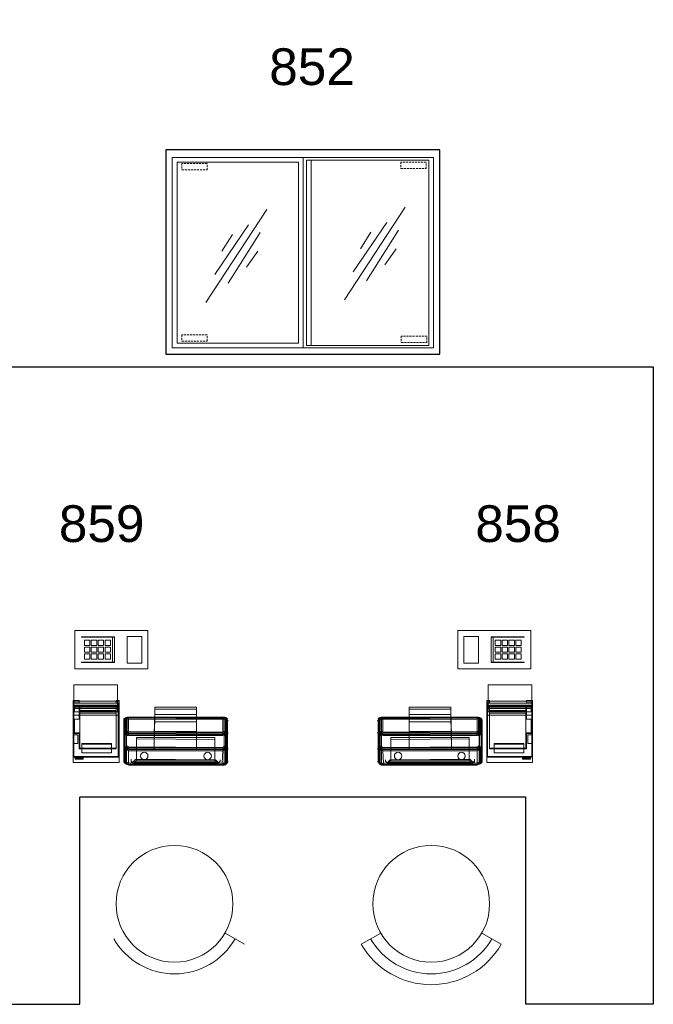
# Model space of a CAD drawing. Header units: millimetres. Extents: x 251300 to 581040, y -9130 to 111283.
# Tile 11 of 57: x 277759 to 279748, y 21113 to 24202. Entities that reach past the tile are written whole.
import ezdxf
from ezdxf.enums import TextEntityAlignment as Align

# ---------------------------------------------------------------- set-up
doc = ezdxf.new("R2010")
doc.units = ezdxf.units.MM
doc.set_wipeout_variables(frame=1)
doc.linetypes.add('HIDDEN', pattern=[9.525, 6.35, -3.175])
for name, color, linetype, lineweight in [('APPARAAT1', 2, 'Continuous', 25), ('APPARAAT2', 1, 'Continuous', 20), ('APPARAAT3', 1, 'Continuous', 18), ('APPARAAT5', 7, 'Continuous', 5), ('POSITIENUMMER', 141, 'Continuous', 20)]:
    doc.layers.add(name, color=color, linetype=linetype, lineweight=lineweight)
doc.layers.add('FOK_73_INRKEUKEN', color=1, linetype='Continuous')
doc.styles.add('PS', font='arial.ttf')
doc.styles.get("Standard").update_dxf_attribs({"font": 'arial.ttf'})

# ---------------------------------------------------------------- blocks, each defined once
blk = doc.blocks.new('gti2202-10')
at = {"layer": 'APPARAAT1'}
for p, q in [((860, 0), (0, 0)), ((0, 0), (0, -642)), ((860, -642), (860, 0)), ((0, -642), (860, -642))]:
    blk.add_line(p, q, dxfattribs=at)
at = {"layer": 'APPARAAT2'}
for p, q in [((840, -24), (20, -24)), ((20, -24), (20, -622)), ((431, -24), (431, -622)), ((840, -622), (840, -24)), ((35, -39), (35, -607)), ((416, -39), (35, -39)), ((416, -39), (416, -607)), ((825, -32.4), (441, -32.4)), ((441, -32.4), (441, -614.4)), ((456, -32.4), (456, -614.4)), ((825, -614.4), (825, -32.4)), ((35, -607), (416, -607)), ((441, -614.4), (825, -614.4)), ((20, -622), (840, -622)), ((20, -622), (431, -622))]:
    blk.add_line(p, q, dxfattribs=at)
at = {"layer": 'APPARAAT3', "linetype": 'HIDDEN'}
for p, q in [((130, -43.3), (50, -43.3)), ((50, -43.3), (50, -63.3)), ((130, -63.3), (130, -43.3)), ((817.5, -39.3), (737.5, -39.3)), ((737.5, -39.3), (737.5, -59.3)), ((737.5, -59.3), (817.5, -59.3)), ((817.5, -59.3), (817.5, -39.3)), ((50, -63.3), (130, -63.3)), ((50, -580.7), (50, -600.7)), ((130, -580.7), (50, -580.7)), ((130, -600.7), (130, -580.7)), ((819, -585.2), (739, -585.2)), ((739, -585.2), (739, -605.2)), ((819, -605.2), (819, -585.2)), ((50, -600.7), (130, -600.7)), ((739, -605.2), (819, -605.2))]:
    blk.add_line(p, q, dxfattribs=at)
at = {"layer": 'APPARAAT3'}
for p, q in [((751, -180.6), (560.2, -471.5)), ((316.6, -188.1), (125.8, -479)), ((258.9, -235.8), (153.4, -391.3)), ((693.3, -228.2), (587.8, -383.7)), ((208.7, -265.9), (176, -318.5)), ((295.9, -260.1), (195.3, -418.7)), ((643, -258.3), (610.4, -311)), ((730.3, -252.5), (629.7, -411.2)), ((288.3, -318.1), (253, -369)), ((722.7, -310.6), (687.4, -361.5))]:
    blk.add_line(p, q, dxfattribs=at)
blk = doc.blocks.new('A$C43752453')
at = {"layer": 'APPARAAT5'}
for points in [[(340.9, 302.2), (569.8, 302.2), (569.8, 422.1), (340.9, 422.1)], [(362.1, 402.8), (465.2, 402.8), (465.2, 401), (362.1, 401)], [(505, 320.2), (551.5, 320.2), (551.5, 404), (505, 404)], [(371.1, 375.5), (388.2, 375.5), (388.2, 391.9), (371.1, 391.9)], [(392.7, 375.5), (409.8, 375.5), (409.8, 391.9), (392.7, 391.9)], [(414.2, 375.5), (431.4, 375.5), (431.4, 391.9), (414.2, 391.9)], [(435.8, 375.5), (452.9, 375.5), (452.9, 391.9), (435.8, 391.9)], [(465.2, 401), (458.9, 401), (458.9, 323.2), (465.2, 323.2)], [(371.1, 353.9), (388.2, 353.9), (388.2, 370.3), (371.1, 370.3)], [(371.1, 332.3), (388.2, 332.3), (388.2, 348.8), (371.1, 348.8)], [(392.7, 353.9), (409.8, 353.9), (409.8, 370.3), (392.7, 370.3)], [(392.7, 332.3), (409.8, 332.3), (409.8, 348.8), (392.7, 348.8)], [(414.2, 353.9), (431.4, 353.9), (431.4, 370.3), (414.2, 370.3)], [(414.2, 332.3), (431.4, 332.3), (431.4, 348.8), (414.2, 348.8)], [(435.8, 353.9), (452.9, 353.9), (452.9, 370.3), (435.8, 370.3)], [(435.8, 332.3), (452.9, 332.3), (452.9, 348.8), (435.8, 348.8)], [(362.1, 323.2), (465.2, 323.2), (465.2, 321.5), (362.1, 321.5)]]:
    blk.add_lwpolyline(points, close=True, dxfattribs=at)
at = {"layer": 'APPARAAT5', "lineweight": 18}
for points in [[(337.9, 188.4), (337.9, 251.9), (475.4, 251.9), (475.4, 188.4), (475.4, 179.9)], [(475.4, 251.9), (337.9, 251.9), (337.9, 179.9), (475.4, 179.9), (475.4, 251.9)], [(337.9, 251.9), (337.9, 251.9)], [(337.9, 251.9), (337.9, 251.9)], [(475.4, 251.9), (475.4, 251.9)], [(479.7, 156.6), (479.7, 169.3), (479.7, 184.1), (479.7, 194.7), (479.7, 203.2), (479.7, 198.9), (479.7, 190.5), (479.7, 177.8), (335.7, 177.8), (335.7, 190.5), (335.7, 198.9), (335.7, 203.2), (335.7, 194.7), (335.7, 184.1), (335.7, 169.3), (335.7, 156.6)], [(335.7, 203.2), (354.8, 203.2)], [(335.7, 198.9), (354.8, 198.9)], [(477.5, 194.7), (337.9, 194.7), (337.9, 179.9)], [(337.9, 194.7), (337.9, 194.7)], [(337.9, 179.9), (337.9, 188.4), (475.4, 188.4)], [(337.9, 188.4), (337.9, 188.4)], [(475.4, 186.2), (475.4, 167.2), (340, 167.2), (340, 186.2)], [(340, 179.9), (340, 186.2), (475.4, 186.2), (475.4, 179.9)], [(340, 186.2), (340, 186.2)], [(354.8, 194.7), (354.8, 201.1)], [(354.8, 201.1), (354.8, 201.1)], [(354.8, 194.7), (354.8, 194.7)], [(471.2, 203.2), (479.7, 203.2)], [(471.2, 201.1), (471.2, 194.7)], [(471.2, 201.1), (471.2, 201.1)], [(471.2, 198.9), (479.7, 198.9)], [(471.2, 194.7), (471.2, 194.7)], [(475.4, 188.4), (475.4, 188.4)], [(475.4, 186.2), (475.4, 186.2)], [(477.5, 194.7), (477.5, 179.9), (477.5, 27.5), (477.5, 194.7)], [(477.5, 194.7), (477.5, 194.7)], [(479.7, 184.1), (471.2, 184.1), (354.8, 184.1), (335.7, 184.1)], [(335.7, 25.4), (335.7, 8.5), (479.7, 8.5), (479.7, 25.4), (479.7, 177.8)], [(335.7, 177.8), (335.7, 25.4), (479.7, 25.4)], [(335.7, 177.8), (479.7, 177.8)], [(335.7, 177.8), (335.7, 177.8)], [(335.7, 8.5), (335.7, 67.7), (350.6, 67.7), (350.6, 95.2), (335.7, 95.2), (335.7, 156.6), (354.8, 156.6), (354.8, 143.9), (340, 143.9), (340, 99.5), (354.8, 99.5), (354.8, 50.8), (471.2, 50.8), (471.2, 156.6), (479.7, 156.6), (479.7, 8.5)], [(335.7, 156.6), (335.7, 156.6)], [(337.9, 179.9), (337.9, 179.9)], [(337.9, 179.9), (337.9, 179.9)], [(340, 179.9), (340, 179.9)], [(340, 167.2), (340, 167.2)], [(354.8, 184.1), (354.8, 171.4), (354.8, 156.6), (471.2, 156.6), (471.2, 171.4), (471.2, 184.1), (354.8, 184.1)], [(354.8, 184.1), (354.8, 171.4), (354.8, 156.6)], [(471.2, 156.6), (471.2, 171.4), (471.2, 184.1), (354.8, 184.1)], [(354.8, 184.1), (354.8, 184.1)], [(354.8, 184.1), (354.8, 184.1)], [(354.8, 177.8), (471.2, 177.8)], [(354.8, 171.4), (471.2, 171.4)], [(354.8, 163), (471.2, 163)], [(471.2, 156.6), (471.2, 52.9), (354.8, 52.9), (354.8, 101.6)], [(354.8, 143.9), (354.8, 156.6)], [(354.8, 156.6), (354.8, 156.6)], [(354.8, 156.6), (354.8, 156.6)], [(356.9, 156.6), (356.9, 52.9), (471.2, 52.9), (471.2, 156.6), (471.2, 169.3), (471.2, 184.1)], [(356.9, 184.1), (356.9, 169.3), (356.9, 156.6), (471.2, 156.6)], [(356.9, 184.1), (471.2, 184.1), (471.2, 169.3), (471.2, 156.6)], [(356.9, 156.6), (356.9, 169.3), (356.9, 184.1), (471.2, 184.1)], [(356.9, 184.1), (471.2, 184.1)], [(356.9, 184.1), (471.2, 184.1)], [(356.9, 184.1), (356.9, 184.1)], [(356.9, 184.1), (356.9, 184.1)], [(356.9, 177.8), (471.2, 177.8)], [(356.9, 177.8), (471.2, 177.8)], [(356.9, 169.3), (471.2, 169.3)], [(356.9, 169.3), (471.2, 169.3)], [(356.9, 163), (471.2, 163)], [(356.9, 163), (471.2, 163)], [(471.2, 52.9), (356.9, 52.9), (356.9, 156.6), (471.2, 156.6), (471.2, 52.9)], [(356.9, 156.6), (356.9, 156.6)], [(356.9, 156.6), (356.9, 156.6)], [(471.2, 184.1), (471.2, 184.1)], [(471.2, 184.1), (471.2, 184.1)], [(471.2, 184.1), (471.2, 184.1)], [(471.2, 184.1), (471.2, 184.1)], [(471.2, 184.1), (471.2, 184.1)], [(471.2, 156.6), (471.2, 156.6)], [(471.2, 156.6), (471.2, 156.6)], [(471.2, 156.6), (471.2, 156.6)], [(471.2, 156.6), (471.2, 156.6)], [(475.4, 179.9), (475.4, 179.9)], [(475.4, 179.9), (475.4, 179.9)], [(475.4, 167.2), (475.4, 167.2)], [(477.5, 179.9), (477.5, 179.9)], [(479.7, 177.8), (479.7, 177.8)], [(479.7, 156.6), (479.7, 156.6)], [(589.7, 105.8), (591.8, 135.5), (591.8, 158.7), (591.8, 175.7), (591.8, 182), (589.7, 48.7), (723, 48.7), (723, 182), (723, 175.7), (723, 158.7), (723, 135.5), (723, 105.8)], [(591.8, 182), (723, 182)], [(591.8, 182), (723, 182)], [(591.8, 182), (591.8, 182)], [(591.8, 175.7), (723, 175.7)], [(591.8, 158.7), (723, 158.7)], [(723, 182), (723, 182)], [(354.8, 143.9), (340, 143.9), (340, 101.6), (340, 99.5)], [(340, 143.9), (340, 143.9)], [(340, 143.9), (340, 143.9)], [(354.8, 143.9), (354.8, 143.9)], [(354.8, 143.9), (354.8, 143.9)], [(494.4, 52.9), (496.5, 141.8)], [(494.4, 50.8), (494.4, 139.7), (494.4, 99.5), (494.4, 12.7), (494.4, 50.8)], [(494.4, 139.7), (494.4, 139.7)], [(496.5, 57.1), (496.5, 143.9)], [(496.5, 141.8), (496.5, 101.6)], [(498.7, 141.8), (498.7, 103.7)], [(500.8, 59.3), (500.8, 146)], [(502.9, 59.3), (502.9, 146)], [(502.9, 59.3), (502.9, 146)], [(502.9, 146), (502.9, 146)], [(505, 143.9), (505, 105.8)], [(509.2, 143.9), (509.2, 148.1), (509.2, 150.3)], [(509.2, 150.3), (805.5, 148.1)], [(509.2, 150.3), (509.2, 148.1), (509.2, 143.9)], [(805.5, 150.3), (509.2, 150.3)], [(509.2, 150.3), (509.2, 150.3)], [(805.5, 148.1), (509.2, 148.1), (805.5, 146)], [(509.2, 143.9), (805.5, 143.9), (805.5, 103.7), (509.2, 105.8), (509.2, 143.9)], [(805.5, 143.9), (509.2, 143.9)], [(509.2, 143.9), (509.2, 105.8)], [(509.2, 143.9), (509.2, 143.9)], [(591.8, 135.5), (723, 135.5)], [(805.5, 143.9), (805.5, 148.1)], [(805.5, 148.1), (805.5, 148.1)], [(805.5, 103.7), (805.5, 143.9)], [(805.5, 143.9), (805.5, 143.9)], [(809.8, 146), (809.8, 59.3)], [(809.8, 146), (809.8, 59.3)], [(809.8, 146), (809.8, 146)], [(809.8, 103.7), (809.8, 143.9)], [(814, 146), (814, 57.1)], [(816.1, 143.9), (816.1, 55)], [(816.1, 103.7), (816.1, 141.8)], [(818.3, 141.8), (818.3, 52.9)], [(818.3, 101.6), (818.3, 139.7)], [(820.4, 137.6), (820.4, 50.8), (820.4, 10.6), (820.4, 99.5), (820.4, 137.6)], [(820.4, 137.6), (820.4, 137.6)], [(335.7, 95.2), (335.7, 101.6)], [(335.7, 101.6), (335.7, 72)], [(335.7, 95.2), (335.7, 101.6), (335.7, 72), (335.7, 67.7)], [(335.7, 101.6), (335.7, 101.6)], [(350.6, 95.2), (335.7, 95.2), (335.7, 67.7), (335.7, 72)], [(335.7, 95.2), (335.7, 95.2)], [(335.7, 95.2), (335.7, 95.2)], [(354.8, 101.6), (340, 101.6)], [(340, 101.6), (340, 101.6)], [(340, 99.5), (340, 99.5)], [(350.6, 67.7), (350.6, 95.2)], [(350.6, 95.2), (350.6, 95.2)], [(350.6, 95.2), (350.6, 95.2)], [(354.8, 99.5), (354.8, 101.6)], [(354.8, 101.6), (354.8, 101.6)], [(354.8, 99.5), (354.8, 99.5)], [(494.4, 99.5), (494.4, 99.5)], [(494.4, 97.4), (494.4, 8.5)], [(496.5, 93.1), (496.5, 6.3)], [(509.2, 93.1), (509.2, 99.5), (509.2, 105.8)], [(509.2, 105.8), (509.2, 105.8)], [(805.5, 101.6), (509.2, 101.6)], [(805.5, 97.4), (509.2, 99.5)], [(805.5, 95.2), (509.2, 95.2)], [(805.5, 93.1), (509.2, 93.1)], [(805.5, 93.1), (509.2, 93.1)], [(509.2, 93.1), (509.2, 93.1)], [(589.7, 48.7), (589.7, 105.8), (723, 105.8), (723, 48.7)], [(589.7, 105.8), (589.7, 105.8)], [(723, 105.8), (723, 105.8)], [(805.5, 93.1), (805.5, 97.4), (805.5, 103.7)], [(805.5, 93.1), (805.5, 97.4), (805.5, 103.7)], [(805.5, 103.7), (805.5, 103.7)], [(805.5, 93.1), (805.5, 93.1)], [(816.1, 4.2), (816.1, 93.1)], [(818.3, 8.5), (818.3, 95.2)], [(820.4, 99.5), (820.4, 99.5)], [(335.7, 72), (335.7, 72)], [(350.6, 67.7), (335.7, 67.7)], [(335.7, 67.7), (335.7, 67.7)], [(335.7, 67.7), (335.7, 67.7)], [(350.6, 67.7), (350.6, 67.7)], [(350.6, 67.7), (350.6, 67.7)], [(363.3, 67.7), (363.3, 38.1), (456.4, 38.1), (456.4, 67.7), (456.4, 65.6)], [(363.3, 65.6), (363.3, 67.7), (456.4, 67.7)], [(363.3, 67.7), (363.3, 67.7)], [(363.3, 50.8), (363.3, 65.6), (456.4, 65.6), (456.4, 50.8), (456.4, 38.1)], [(363.3, 65.6), (363.3, 65.6)], [(456.4, 67.7), (456.4, 67.7)], [(456.4, 65.6), (456.4, 65.6)], [(500.8, 91), (500.8, 4.2)], [(502.9, 91), (502.9, 4.2)], [(502.9, 91), (502.9, 4.2)], [(502.9, 91), (502.9, 91)], [(780.2, 86.8), (534.6, 86.8)], [(534.6, 12.7), (534.6, 19), (534.6, 86.8), (534.6, 82.5)], [(534.6, 86.8), (534.6, 86.8)], [(534.6, 16.9), (534.6, 86.8), (780.2, 86.8), (780.2, 16.9), (534.6, 16.9)], [(534.6, 86.8), (534.6, 86.8)], [(534.6, 12.7), (780.2, 12.7), (780.2, 80.4), (534.6, 82.5), (534.6, 12.7)], [(534.6, 82.5), (534.6, 82.5)], [(780.2, 16.9), (780.2, 86.8), (780.2, 80.4)], [(780.2, 86.8), (780.2, 86.8)], [(780.2, 86.8), (780.2, 86.8)], [(780.2, 80.4), (780.2, 80.4)], [(809.8, 2.1), (809.8, 91)], [(809.8, 2.1), (809.8, 91)], [(809.8, 91), (809.8, 91)], [(814, 4.2), (814, 91)], [(354.8, 50.8), (354.8, 52.9)], [(354.8, 52.9), (354.8, 52.9)], [(354.8, 50.8), (354.8, 50.8)], [(356.9, 52.9), (356.9, 52.9)], [(356.9, 52.9), (356.9, 52.9)], [(363.3, 38.1), (363.3, 50.8), (456.4, 50.8)], [(363.3, 50.8), (363.3, 50.8)], [(363.3, 38.1), (363.3, 38.1)], [(456.4, 50.8), (456.4, 50.8)], [(456.4, 38.1), (456.4, 38.1)], [(471.2, 52.9), (471.2, 52.9)], [(471.2, 52.9), (471.2, 52.9)], [(471.2, 50.8), (471.2, 52.9)], [(471.2, 52.9), (471.2, 52.9)], [(471.2, 50.8), (471.2, 50.8)], [(494.4, 50.8), (494.4, 50.8)], [(496.5, 10.6), (496.5, 48.7)], [(498.7, 8.5), (498.7, 46.6)], [(502.9, 59.3), (502.9, 59.3)], [(502.9, 6.3), (502.9, 44.4)], [(509.2, 57.1), (509.2, 52.9), (509.2, 44.4)], [(805.5, 55), (509.2, 57.1)], [(509.2, 55), (805.5, 55), (509.2, 57.1)], [(509.2, 57.1), (509.2, 57.1)], [(805.5, 50.8), (509.2, 52.9)], [(805.5, 48.7), (509.2, 48.7)], [(805.5, 44.4), (509.2, 44.4), (509.2, 6.3), (803.4, 6.3), (805.5, 44.4)], [(509.2, 6.3), (509.2, 44.4)], [(509.2, 44.4), (509.2, 44.4)], [(557.9, 38.1), (557.9, 38.1)], [(589.7, 48.7), (589.7, 48.7)], [(723, 48.7), (723, 48.7)], [(756.9, 38.1), (756.9, 38.1)], [(805.5, 44.4), (803.4, 6.3)], [(805.5, 55), (805.5, 50.8), (805.5, 44.4)], [(805.5, 55), (805.5, 50.8), (805.5, 44.4)], [(805.5, 55), (805.5, 55)], [(805.5, 44.4), (805.5, 44.4)], [(809.8, 59.3), (809.8, 59.3)], [(809.8, 44.4), (809.8, 6.3)], [(816.1, 46.6), (816.1, 6.3)], [(818.3, 48.7), (818.3, 8.5)], [(820.4, 50.8), (820.4, 50.8)], [(335.7, 25.4), (335.7, 25.4)], [(479.7, 8.5), (479.7, 8.5), (335.7, 8.5)], [(335.7, 8.5), (335.7, 8.5)], [(335.7, 8.5), (335.7, 8.5)], [(337.9, 27.5), (337.9, 27.5)], [(337.9, 27.5), (337.9, 27.5)], [(342.1, 21.2), (342.1, 25.4), (342.1, 23.3)], [(342.1, 25.4), (367.5, 25.4)], [(342.1, 25.4), (342.1, 25.4)], [(367.5, 23.3), (367.5, 19), (342.1, 19), (342.1, 23.3), (367.5, 23.3)], [(342.1, 23.3), (342.1, 23.3)], [(367.5, 21.2), (342.1, 21.2), (342.1, 19)], [(342.1, 21.2), (342.1, 21.2)], [(342.1, 19), (342.1, 19)], [(367.5, 23.3), (367.5, 25.4), (367.5, 21.2), (367.5, 19)], [(367.5, 25.4), (367.5, 25.4)], [(367.5, 23.3), (367.5, 23.3)], [(367.5, 21.2), (367.5, 21.2)], [(367.5, 19), (367.5, 19)], [(477.5, 27.5), (477.5, 27.5)], [(477.5, 27.5), (477.5, 27.5)], [(479.7, 25.4), (479.7, 25.4)], [(479.7, 8.5), (479.7, 8.5)], [(479.7, 8.5), (479.7, 8.5)], [(494.4, 12.7), (494.4, 12.7)], [(502.9, 4.2), (502.9, 4.2)], [(509.2, 6.3), (509.2, 2.1)], [(509.2, 2.1), (509.2, 6.3)], [(803.4, 6.3), (509.2, 6.3)], [(509.2, 6.3), (509.2, 6.3)], [(509.2, 2.1), (803.4, 0)], [(509.2, 2.1), (509.2, 2.1)], [(509.2, 0), (803.4, 0), (509.2, 2.1), (803.4, 2.1)], [(509.2, 2.1), (509.2, 2.1)], [(517.7, 19), (517.7, 14.8), (517.7, 10.6), (519.8, 8.5), (524.1, 6.3), (524.1, 4.2), (528.3, 4.2), (530.4, 4.2), (532.5, 2.1), (528.3, 4.2), (524.1, 4.2), (521.9, 8.5)], [(517.7, 19), (517.7, 14.8), (519.8, 10.6), (521.9, 8.5), (524.1, 10.6), (528.3, 14.8), (532.5, 19)], [(517.7, 19), (517.7, 19)], [(517.7, 12.7), (517.7, 12.7)], [(521.9, 8.5), (521.9, 8.5)], [(792.8, 6.3), (521.9, 8.5)], [(521.9, 8.5), (521.9, 8.5)], [(532.5, 12.7), (530.4, 10.6), (528.3, 8.5), (524.1, 6.3)], [(524.1, 6.3), (790.7, 4.2)], [(524.1, 6.3), (524.1, 6.3)], [(788.6, 12.7), (526.2, 12.7)], [(526.2, 4.2), (526.2, 4.2)], [(526.2, 4.2), (788.6, 4.2)], [(528.3, 8.5), (786.5, 8.5)], [(528.3, 4.2), (786.5, 2.1)], [(532.5, 19), (532.5, 19)], [(532.5, 12.7), (532.5, 12.7)], [(532.5, 2.1), (532.5, 2.1)], [(532.5, 2.1), (532.5, 2.1)], [(534.6, 19), (780.2, 16.9), (780.2, 12.7)], [(534.6, 19), (534.6, 19)], [(534.6, 12.7), (534.6, 12.7)], [(545.2, 27.5), (545.2, 27.5)], [(557.9, 16.9), (557.9, 16.9)], [(568.5, 27.5), (568.5, 27.5)], [(746.3, 27.5), (746.3, 27.5)], [(756.9, 16.9), (756.9, 16.9)], [(767.5, 27.5), (767.5, 27.5)], [(780.2, 16.9), (780.2, 16.9)], [(780.2, 16.9), (780.2, 16.9)], [(780.2, 12.7), (780.2, 12.7)], [(782.3, 16.9), (786.5, 12.7), (788.6, 10.6), (792.8, 6.3), (788.6, 4.2), (786.5, 2.1), (782.3, 2.1), (784.4, 2.1), (786.5, 4.2), (788.6, 4.2), (790.7, 4.2)], [(797.1, 16.9), (797.1, 14.8), (795, 10.6), (792.8, 8.5), (790.7, 4.2), (788.6, 6.3), (786.5, 8.5), (784.4, 10.6), (782.3, 10.6)], [(782.3, 16.9), (782.3, 16.9)], [(782.3, 10.6), (782.3, 10.6)], [(782.3, 2.1), (782.3, 2.1)], [(782.3, 2.1), (782.3, 2.1)], [(790.7, 4.2), (790.7, 4.2)], [(797.1, 16.9), (797.1, 12.7), (795, 10.6), (792.8, 6.3)], [(792.8, 6.3), (792.8, 6.3)], [(792.8, 6.3), (792.8, 6.3)], [(795, 12.7), (795, 12.7)], [(797.1, 16.9), (797.1, 16.9)], [(803.4, 6.3), (803.4, 0)], [(803.4, 6.3), (803.4, 6.3)], [(803.4, 0), (803.4, 0)], [(809.8, 2.1), (809.8, 2.1)], [(820.4, 10.6), (820.4, 10.6)]]:
    blk.add_lwpolyline(points, dxfattribs=at)
for points, knots in [([(477.5, 179.9), (477.5, 179.9), (475.4, 179.9), (475.4, 179.9), (475.4, 179.9), (475.4, 167.2), (475.4, 167.2), (475.4, 167.2), (340, 167.2), (340, 167.2), (340, 167.2), (340, 179.9), (340, 179.9), (340, 179.9), (337.9, 179.9), (337.9, 179.9), (337.9, 179.9), (337.9, 27.5), (337.9, 27.5), (337.9, 27.5), (477.5, 27.5), (477.5, 27.5), (477.5, 27.5), (337.9, 27.5), (337.9, 27.5), (337.9, 27.5), (337.9, 194.7), (337.9, 194.7)], [0, 0, 0, 0, 1, 1, 1, 2, 2, 2, 3, 3, 3, 4, 4, 4, 5, 5, 5, 6, 6, 6, 7, 7, 7, 8, 8, 8, 9, 9, 9, 9]), ([(354.8, 201.1), (354.8, 201.1), (471.2, 201.1), (471.2, 201.1), (471.2, 201.1), (471.2, 203.2), (471.2, 203.2), (471.2, 203.2), (471.2, 201.1), (471.2, 201.1), (471.2, 201.1), (471.2, 194.7), (471.2, 194.7), (471.2, 194.7), (354.8, 194.7), (354.8, 194.7), (354.8, 194.7), (354.8, 201.1), (354.8, 201.1), (354.8, 201.1), (354.8, 203.2), (354.8, 203.2), (354.8, 203.2), (354.8, 201.1), (354.8, 201.1)], [0, 0, 0, 0, 1, 1, 1, 2, 2, 2, 3, 3, 3, 4, 4, 4, 5, 5, 5, 6, 6, 6, 7, 7, 7, 8, 8, 8, 8]), ([(559, 40.2), (565.4, 40.2), (570.6, 35), (570.6, 28.5), (570.6, 22.1), (565.4, 16.9), (559, 16.9), (552.5, 16.9), (547.3, 22.2), (547.3, 28.6), (547.4, 35), (552.6, 40.2), (559, 40.2)], [0, 0, 0, 0, 1, 1, 1, 2, 2, 2, 3, 3, 3, 4, 4, 4, 4]), ([(559, 16.9), (552.5, 16.9), (547.3, 22.2), (547.3, 28.6), (547.4, 35), (552.6, 40.2), (559, 40.2), (565.4, 40.2), (570.6, 35), (570.6, 28.5), (570.6, 22.1), (565.4, 16.9), (559, 16.9)], [0, 0, 0, 0, 1, 1, 1, 2, 2, 2, 3, 3, 3, 4, 4, 4, 4]), ([(757.9, 16.9), (751.5, 16.9), (746.3, 22.2), (746.3, 28.6), (746.3, 35), (751.5, 40.2), (758, 40.2), (764.4, 40.2), (769.6, 35), (769.6, 28.5), (769.6, 22.1), (764.3, 16.9), (757.9, 16.9)], [0, 0, 0, 0, 1, 1, 1, 2, 2, 2, 3, 3, 3, 4, 4, 4, 4]), ([(758, 40.2), (764.4, 40.2), (769.6, 35), (769.6, 28.5), (769.6, 22.1), (764.3, 16.9), (757.9, 16.9), (751.5, 16.9), (746.3, 22.2), (746.3, 28.6), (746.3, 35), (751.5, 40.2), (758, 40.2)], [0, 0, 0, 0, 1, 1, 1, 2, 2, 2, 3, 3, 3, 4, 4, 4, 4]), ([(782.3, 2.1), (782.3, 2.1), (532.5, 2.1), (532.5, 2.1), (532.5, 2.1), (782.3, 2.1), (782.3, 2.1)], [0, 0, 0, 0, 1, 1, 1, 2, 2, 2, 2])]:
    blk.add_open_spline(points, degree=3, knots=knots, dxfattribs=at)
for points in [[(494.4, 140.8), (494.4, 144.9), (498.7, 148.2), (504, 148.1)], [(494.4, 140.8), (494.4, 143.7), (501.6, 146.1), (510.3, 146)], [(496.5, 145), (496.5, 147.9), (502.7, 150.3), (510.3, 150.3)], [(496.5, 142.9), (496.5, 145.8), (502.7, 148.2), (510.3, 148.1)], [(497.7, 142.5), (497.4, 147.1), (501, 150.2), (505.7, 149.2)], [(498.7, 147.1), (498.7, 148.9), (503.9, 150.3), (510.3, 150.3)], [(500.1, 143.6), (499.9, 148.4), (502.4, 151), (505.7, 149.4)], [(500.8, 147.1), (500.8, 148.9), (505, 150.3), (510.3, 150.3)], [(504.7, 144.1), (504.7, 148.9), (506.2, 151.4), (508.1, 149.6)], [(505, 147.1), (505, 148.9), (507.4, 150.3), (510.3, 150.3)], [(806.6, 150.3), (809.5, 150.3), (811.9, 148.8), (811.9, 147.1)], [(806.6, 150.3), (811.9, 150.3), (816.1, 148.8), (816.1, 147.1)], [(806.6, 150.3), (814.2, 150.2), (820.4, 147.9), (820.4, 144.9)], [(806.6, 148.1), (813, 148.1), (818.3, 146.7), (818.3, 145)], [(806.6, 146), (814.2, 146), (820.4, 143.6), (820.4, 140.7)], [(806.6, 143.9), (815.4, 143.9), (822.5, 141.5), (822.5, 138.6)], [(808.8, 149.6), (810.7, 151.4), (812.2, 148.9), (812.2, 144.1)], [(810.9, 146), (816.1, 146), (820.4, 142.7), (820.4, 138.6)], [(810.9, 146), (816.1, 146), (820.4, 142.7), (820.4, 138.6)], [(811.3, 149.4), (814.6, 151), (817.1, 148.3), (816.8, 143.5)], [(811.3, 149.2), (815.9, 150.1), (819.5, 147.1), (819.3, 142.4)], [(494.4, 100.6), (494.4, 103.5), (501.6, 105.8), (510.3, 105.8)], [(503.9, 93.1), (498.7, 93.1), (494.4, 96.5), (494.4, 100.6)], [(503.9, 93.1), (498.7, 93.1), (494.4, 96.5), (494.4, 100.6)], [(496.5, 98.4), (496.5, 101.4), (502.7, 103.7), (510.3, 103.7)], [(496.5, 96.3), (496.5, 99.3), (502.7, 101.6), (510.3, 101.6)], [(506.5, 94.2), (501.8, 95.1), (497.9, 99.7), (497.7, 104.4)], [(498.7, 94.2), (498.7, 96), (503.9, 97.4), (510.3, 97.4)], [(506.5, 94), (503.2, 95.5), (500.4, 100.7), (500.1, 105.5)], [(500.8, 92.1), (500.8, 93.8), (505, 95.3), (510.3, 95.2)], [(508.2, 93.8), (506.3, 95.7), (504.8, 101.1), (504.7, 106)], [(505, 92.1), (505, 93.8), (507.4, 95.2), (510.3, 95.2)], [(806.6, 105.8), (815.4, 105.8), (822.5, 103.4), (822.5, 100.5)], [(806.6, 103.7), (814.2, 103.7), (820.4, 101.3), (820.4, 98.4)], [(806.6, 99.5), (814.2, 99.5), (820.4, 97.1), (820.4, 94.2)], [(806.6, 97.4), (813, 97.3), (818.3, 95.9), (818.3, 94.2)], [(806.6, 95.2), (809.5, 95.2), (811.9, 93.8), (811.9, 92.1)], [(806.6, 95.2), (811.9, 95.2), (816.1, 93.8), (816.1, 92)], [(812.2, 106), (812.1, 101.1), (810.5, 95.7), (808.6, 93.8)], [(816.8, 105.5), (816.5, 100.7), (813.7, 95.5), (810.4, 94)], [(819.3, 102.2), (819, 97.6), (815.1, 93), (810.4, 92.1)], [(820.4, 100.5), (820.4, 96.4), (816.1, 93.1), (810.8, 93.1)], [(494.4, 51.9), (494.4, 56), (498.7, 59.3), (504, 59.3)], [(494.4, 51.9), (494.4, 56), (498.7, 59.3), (504, 59.3)], [(510.3, 46.6), (501.5, 46.6), (494.4, 49), (494.4, 51.9)], [(510.3, 50.8), (502.7, 50.8), (496.5, 53.2), (496.5, 56.1)], [(510.3, 48.7), (502.7, 48.7), (496.5, 51.1), (496.5, 54)], [(497.7, 50.2), (497.9, 54.8), (501.8, 59.4), (506.5, 60.3)], [(510.3, 55), (503.9, 55), (498.7, 56.5), (498.7, 58.2)], [(500.1, 46.9), (500.4, 51.7), (503.2, 56.9), (506.5, 58.4)], [(510.3, 57.1), (505, 57.2), (500.8, 58.6), (500.8, 60.3)], [(504.7, 46.4), (504.8, 51.3), (506.4, 56.7), (508.3, 58.6)], [(510.3, 57.1), (507.4, 57.1), (505, 58.6), (505, 60.3)], [(811.9, 60.3), (811.9, 58.6), (809.5, 57.1), (806.6, 57.1)], [(816.1, 58.2), (816.1, 56.4), (811.9, 55), (806.6, 55)], [(818.3, 58.2), (818.2, 56.4), (813, 55), (806.6, 55)], [(820.4, 56.1), (820.4, 53.1), (814.2, 50.8), (806.6, 50.8)], [(820.4, 53.9), (820.4, 51), (814.2, 48.7), (806.6, 48.7)], [(822.5, 51.8), (822.5, 48.9), (815.4, 46.5), (806.6, 46.6)], [(808.7, 58.6), (810.6, 56.7), (812.1, 51.3), (812.2, 46.4)], [(810.4, 58.4), (813.7, 56.8), (816.6, 51.7), (816.8, 46.9)], [(810.5, 58.2), (815.1, 57.3), (819, 52.7), (819.3, 48)], [(810.9, 59.3), (816.1, 59.2), (820.4, 55.9), (820.4, 51.8)], [(510.3, 8.5), (501.5, 8.5), (494.4, 10.9), (494.4, 13.8)], [(503.9, 6.4), (498.7, 6.4), (494.4, 9.7), (494.4, 13.8)], [(510.3, 4.2), (502.7, 4.3), (496.5, 6.6), (496.5, 9.6)], [(510.3, 2.1), (502.7, 2.1), (496.5, 4.5), (496.5, 7.4)], [(505.6, 3.2), (501, 2.2), (497.4, 5.3), (497.7, 9.9)], [(510.3, 2.1), (503.9, 2.1), (498.7, 3.6), (498.7, 5.3)], [(505.6, 3), (502.3, 1.4), (499.8, 4.1), (500.1, 8.8)], [(510.3, 2.1), (505, 2.1), (500.8, 3.6), (500.8, 5.3)], [(508.1, 2.8), (506.2, 1), (504.7, 3.5), (504.7, 8.3)], [(510.3, 2.1), (507.4, 2.1), (505, 3.5), (505, 5.3)], [(818.3, 9.5), (818.2, 6.6), (812.1, 4.2), (804.5, 4.2)], [(818.3, 7.4), (818.2, 4.5), (812.1, 2.1), (804.5, 2.1)], [(816.1, 5.3), (816.1, 3.5), (810.9, 2.1), (804.5, 2.1)], [(809.8, 3.2), (809.8, 1.4), (807.4, 0), (804.5, 0)], [(814, 3.2), (814, 1.4), (809.7, 0), (804.5, 0)], [(822.5, 11.6), (822.5, 8.7), (815.4, 6.3), (806.6, 6.3)], [(812.2, 6.2), (812.2, 1.3), (810.7, -1.1), (808.8, 0.7)], [(820.4, 11.6), (820.4, 7.5), (816.1, 4.2), (810.8, 4.2)], [(820.4, 11.6), (820.4, 7.5), (816.1, 4.2), (810.8, 4.2)], [(819.3, 9.9), (819.5, 5.2), (815.9, 2.2), (811.2, 3.2)], [(816.8, 6.7), (817, 1.9), (814.5, -0.7), (811.3, 0.9)]]:
    blk.add_open_spline(points, degree=3, dxfattribs=at)
blk = doc.blocks.new('kassa met printer')
at = {"layer": 'FOK_73_INRKEUKEN', "lineweight": 35}
blk.add_blockref('A$C43752453', (-482.5, -19), dxfattribs=at)
blk = doc.blocks.new('POSITIENUMMER')
at = {"layer": 'POSITIENUMMER', "style": 'PS', "flags": 1}
for tag, p in [('MERK-TYPE', (-1.224, -6.807)), ('AFMETINGEN', (-1.224, -10.863)), ('OMSCHRIJVING', (-1.224, -14.793)), ('OPMERKINGEN', (-1.224, -18.976))]:
    blk.add_attdef(tag, p, '', height=2.8, dxfattribs=at)
blk.add_wipeout([(-5.032, 0.001), (-5.029, 0.106), (-5.02, 0.202), (-4.998, 0.342), (-4.966, 0.478), (-4.926, 0.603), (-4.862, 0.761), (-4.781, 0.92), (-4.688, 1.072), (-4.6, 1.196), (-4.539, 1.273), (-4.479, 1.345), (-4.425, 1.405), (-4.348, 1.485), (-4.258, 1.573), (-4.181, 1.642), (-4.07, 1.735), (-3.911, 1.856), (-3.775, 1.951), (-3.623, 2.048), (-3.493, 2.124), (-3.307, 2.224), (-3.177, 2.288), (-3.016, 2.361), (-2.86, 2.427), (-2.718, 2.483), (-2.533, 2.549), (-2.359, 2.606), (-2.167, 2.663), (-2.003, 2.706), (-1.728, 2.771), (-1.525, 2.811), (-1.37, 2.839), (-1.127, 2.875), (-0.935, 2.899), (-0.726, 2.919), (-0.515, 2.935), (-0.278, 2.946), (-0.094, 2.95), (0.17, 2.948), (0.348, 2.943), (0.58, 2.93), (0.784, 2.914), (0.995, 2.892), (1.147, 2.872), (1.319, 2.847), (1.469, 2.822), (1.678, 2.781), (1.88, 2.737), (2.014, 2.704), (2.158, 2.665), (2.373, 2.602), (2.543, 2.546), (2.655, 2.506), (2.783, 2.458), (2.908, 2.408), (3.055, 2.345), (3.209, 2.273), (3.324, 2.215), (3.461, 2.142), (3.609, 2.056), (3.735, 1.978), (3.848, 1.901), (4.004, 1.787), (4.114, 1.699), (4.209, 1.618), (4.334, 1.499), (4.434, 1.395), (4.53, 1.285), (4.622, 1.167), (4.694, 1.064), (4.769, 0.942), (4.828, 0.833), (4.891, 0.695), (4.929, 0.596), (4.967, 0.475), (4.991, 0.378), (5.018, 0.229), (5.028, 0.129), (5.031, 0.073), (5.032, 0.041), (5.031, -0.071), (5.024, -0.178), (5.024, -0.171), (5.007, -0.3), (4.965, -0.483), (4.92, -0.622), (4.875, -0.732), (4.794, -0.898), (4.743, -0.987), (4.686, -1.076), (4.619, -1.171), (4.524, -1.293), (4.443, -1.385), (4.375, -1.458), (4.277, -1.555), (4.196, -1.629), (4.046, -1.754), (3.947, -1.83), (3.834, -1.911), (3.652, -2.03), (3.518, -2.11), (3.367, -2.192), (3.229, -2.263), (3.117, -2.316), (2.93, -2.399), (2.808, -2.448), (2.671, -2.5), (2.505, -2.559), (2.263, -2.635), (2.12, -2.676), (1.901, -2.732), (1.705, -2.776), (1.55, -2.807), (1.407, -2.832), (1.278, -2.853), (1.108, -2.878), (0.845, -2.908), (0.675, -2.923), (0.464, -2.938), (0.289, -2.945), (0.095, -2.95), (-0.118, -2.949), (-0.33, -2.944), (-0.563, -2.932), (-0.834, -2.909), (-1.089, -2.88), (-1.302, -2.85), (-1.581, -2.801), (-1.83, -2.748), (-2.053, -2.694), (-2.13, -2.673), (-2.148, -2.668), (-2.406, -2.591), (-2.613, -2.521), (-2.793, -2.454), (-2.945, -2.392), (-3.084, -2.331), (-3.252, -2.251), (-3.371, -2.19), (-3.499, -2.12), (-3.641, -2.037), (-3.76, -1.961), (-3.889, -1.872), (-3.969, -1.814), (-4.082, -1.725), (-4.146, -1.672), (-4.323, -1.51), (-4.477, -1.347), (-4.552, -1.257), (-4.638, -1.145), (-4.732, -1.004), (-4.794, -0.897), (-4.858, -0.77), (-4.909, -0.648), (-4.944, -0.55), (-4.975, -0.444), (-5.01, -0.277), (-5.021, -0.193), (-5.031, -0.068)]).dxf.layer = 'POSITIENUMMER'
at = {"layer": 'POSITIENUMMER'}
blk.add_attdef('POS', text='', height=2.304, dxfattribs=at).set_placement((0, 0), align=Align.MIDDLE)

msp = doc.modelspace()

# ---------------------------------------------------------------- linework, layer by layer
at = {"layer": 'APPARAAT1'}
for points in [[(277548.3, 21112.6), (277548.3, 23112.6), (279748.3, 23112.6), (279748.3, 21112.6), (279348.3, 21112.6), (279348.3, 21762.6), (277948.3, 21762.6)], [(277548.3, 21112.6), (277948.3, 21112.6), (277948.3, 21762.6)]]:
    msp.add_lwpolyline(points, dxfattribs=at)
at = {"layer": 'APPARAAT2'}
for p, q in [((278404, 21336.2), (278465, 21301)), ((278892.5, 21336.2), (278831.5, 21301)), ((279209.9, 21336.2), (279270.9, 21301))]:
    msp.add_line(p, q, dxfattribs=at)
for centre in [(278245.3, 21427.9), (279051.2, 21427.9)]:
    msp.add_circle(centre, 183.3, dxfattribs=at)
for centre, radius in [((278245.3, 21427.9), 219.8), ((279051.2, 21427.9), 253.7), ((279051.2, 21427.9), 219.8)]:
    msp.add_arc(centre, radius, 210, 330, dxfattribs=at)

# ---------------------------------------------------------------- block references
at = {"xscale": 50, "yscale": 50, "zscale": 50}
msp.add_blockref('POSITIENUMMER', (278677, 24054.8), dxfattribs=at).add_auto_attribs({'POS': '852'})
msp.add_blockref('kassa met printer', (278074, 21882.2))
at = {"xscale": -1}
msp.add_blockref('kassa met printer', (279222.5, 21882.2), dxfattribs=at)
at = {"layer": 'APPARAAT1'}
msp.add_blockref('gti2202-10', (278218.3, 23794.3), dxfattribs=at)

# ---------------------------------------------------------------- next in the draw order: block references
at = {"xscale": 50, "yscale": 50, "zscale": 50}
for p, values in [((278016.7, 22620.9), {'POS': '859'}), ((279323.7, 22620.9), {'POS': '858'})]:
    msp.add_blockref('POSITIENUMMER', p, dxfattribs=at).add_auto_attribs(values)

doc.saveas('drawing.dxf')
